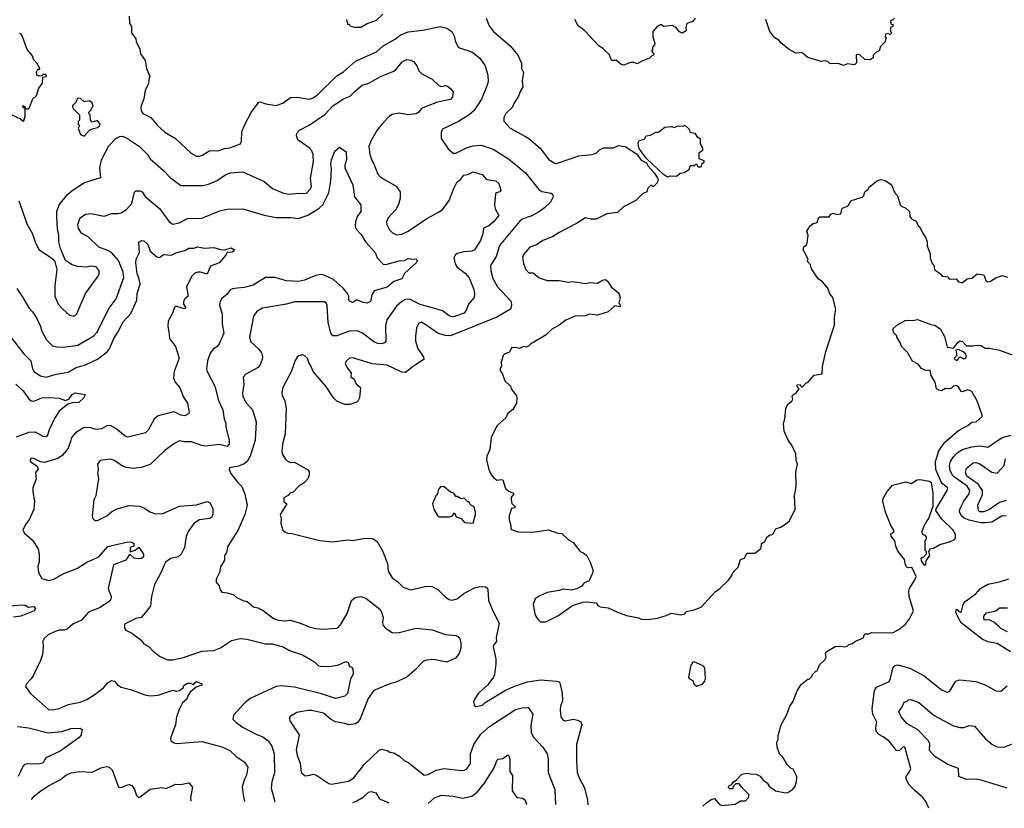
# Model space of a CAD drawing. Extents: x 1678431 to 1860718, y 384618 to 522882.
# Tile 77 of 256: x 1762378 to 1769820, y 384974 to 390934. Entities that reach past the tile are written whole.
import ezdxf

# ---------------------------------------------------------------- set-up
doc = ezdxf.new("R2010")
doc.units = 0

msp = doc.modelspace()

# ---------------------------------------------------------------- linework, layer by layer
at = {"layer": '0CON10XD'}
for points in [[(1763205, 390960), (1763207, 390907), (1763221.7, 390881.7), (1763222.5, 390835), (1763255, 390790), (1763258.3, 390768.3), (1763285, 390710), (1763290, 390675), (1763326.7, 390625), (1763336.7, 390565), (1763360, 390505), (1763352.5, 390485), (1763351.7, 390448.3), (1763325, 390400), (1763316.7, 390335), (1763294.1, 390275.9), (1763296.2, 390245), (1763308.8, 390225), (1763369.2, 390195), (1763420, 390135), (1763475, 390084.3), (1763555, 390036), (1763674, 389925), (1763715, 389902.5), (1763735, 389901.9), (1763755, 389907.8), (1763815, 389944.5), (1763875, 389943.3), (1763925, 389960.6), (1763965, 389964.4), (1764045.6, 389994.4), (1764053.3, 390015), (1764055.8, 390085), (1764078.3, 390141.7), (1764128.3, 390231.7), (1764185, 390310), (1764195, 390314), (1764236.9, 390296.9), (1764315, 390285.6), (1764367.5, 390302.5), (1764425, 390345.8), (1764475, 390346.9), (1764565, 390333.6), (1764595, 390343.6), (1764631.4, 390368.6), (1764775, 390510), (1764825, 390540.6), (1764915, 390620), (1765075, 390691.9), (1765126.2, 390735), (1765215, 390787.5), (1765252.7, 390817.3), (1765315, 390842.5), (1765425, 390853.3), (1765555, 390881.4), (1765605, 390870), (1765645, 390844), (1765664.3, 390805), (1765670.3, 390770.3), (1765694.4, 390724.4), (1765795, 390691.4), (1765855, 390643.8), (1765895.7, 390585), (1765916.9, 390515), (1765919.2, 390465), (1765906, 390426), (1765868.3, 390331.7), (1765811.7, 390248.3), (1765774.7, 390215.3), (1765695, 390164.5), (1765573.3, 390105), (1765563, 390083), (1765563.8, 390035), (1765617, 389957), (1765655, 389925.8), (1765675, 389925.6), (1765755, 389964.4), (1765805, 389979.5), (1765865, 389984.4), (1765956.3, 389956.3), (1766072.6, 389882.6), (1766200, 389775), (1766300.8, 389650.8), (1766325, 389634.4), (1766395, 389622), (1766403.8, 389615), (1766410, 389595), (1766388.6, 389555), (1766345, 389511.1), (1766306, 389484), (1766248.5, 389451.5), (1766175, 389425.5), (1766155, 389409.5), (1766003.7, 389226.3), (1765978.8, 389145), (1765936.9, 389075), (1765940, 389035), (1765955, 388976.7), (1765988.1, 388915), (1766091.9, 388805), (1766095.9, 388774.1), (1766087.5, 388745), (1765984.1, 388685.9), (1765635, 388544.5), (1765595, 388546.1), (1765541.5, 388561.5), (1765447.6, 388627.6), (1765415, 388646.7), (1765391.7, 388638.3), (1765378.1, 388605), (1765368.3, 388538.3), (1765370.6, 388505), (1765386.8, 388446.8), (1765428.8, 388385), (1765431.2, 388365), (1765353.9, 388316.1), (1765295, 388267.1), (1765265, 388270), (1765155, 388323.6), (1765041.7, 388331.7), (1764895, 388378.8), (1764870, 388375), (1764847.5, 388355), (1764837.5, 388335), (1764852.5, 388302.5), (1764882.5, 388265), (1764880, 388235), (1764905.9, 388215.9), (1764920.7, 388180.7), (1764952.5, 388155), (1764946.7, 388075), (1764930, 388045), (1764875, 388026.7), (1764835, 388026), (1764775, 388051.2), (1764748.8, 388075), (1764691.2, 388165), (1764596.2, 388275), (1764577.7, 388317.7), (1764562.7, 388342.7), (1764554.1, 388374.1), (1764535, 388391.2), (1764515, 388400), (1764486.4, 388393.6), (1764475, 388383.3), (1764457, 388353), (1764432.6, 388277.4), (1764365.8, 388155), (1764359.2, 388115), (1764362, 388095), (1764382.2, 388052.2), (1764390.6, 387995), (1764384.4, 387805), (1764366.7, 387735), (1764359.2, 387675), (1764362.5, 387652.5), (1764383.9, 387613.9), (1764399.3, 387599.3), (1764425, 387586.7), (1764455, 387588.8), (1764555, 387532.5), (1764566.4, 387516.4), (1764566.7, 387495), (1764556.7, 387465), (1764530, 387435), (1764484.2, 387405.8), (1764445.8, 387364.2), (1764420, 387355), (1764409.3, 387340.7), (1764375, 387320), (1764373, 387293), (1764396.7, 387275), (1764346.2, 387195), (1764353.8, 387165), (1764351.2, 387125), (1764366.1, 387076.1), (1764382.3, 387062.3), (1764405, 387052), (1764435, 387050), (1764534.4, 387024.4), (1764645, 386997.1), (1764745, 386988.1), (1764855, 387002.5), (1764895, 386997.5), (1764985, 387015.8), (1765045, 387014), (1765080.3, 386990.3), (1765120.3, 386920.3), (1765157.5, 386825), (1765164, 386765), (1765192, 386715), (1765236.7, 386685), (1765275, 386645.8), (1765335, 386626), (1765453.6, 386653.6), (1765495, 386651.2), (1765537.9, 386627.9), (1765595, 386570), (1765625, 386550.8), (1765645, 386546), (1765685, 386557.5), (1765733.8, 386596.2), (1765815, 386640), (1765855, 386649.4), (1765898.6, 386648.6), (1765910.8, 386640.8), (1765917.3, 386627.3), (1765921.4, 386545), (1765954.4, 386465), (1766003, 386373), (1765978.9, 386265), (1765982.5, 386235), (1765960.3, 386209.7), (1765955.7, 386195), (1765975.9, 386104.1), (1765977.5, 386065), (1765966.2, 385985), (1765958.8, 385965), (1765915, 385906.2), (1765846.7, 385845), (1765817.7, 385802.3), (1765806.7, 385775), (1765815, 385750), (1765825, 385743.8), (1765875, 385752.9), (1765895.6, 385774.4), (1766055, 385869.5), (1766125, 385900.5), (1766215, 385929.1), (1766315, 385945.5), (1766435, 385934.4), (1766451.2, 385931.2), (1766461.2, 385921.2), (1766477.5, 385845), (1766480, 385785), (1766465.6, 385745), (1766463.1, 385715), (1766468.8, 385665), (1766485, 385640), (1766500, 385635), (1766562.5, 385647.5), (1766595, 385640.8), (1766618.3, 385628.3), (1766627.9, 385607.9), (1766587.5, 385455), (1766585.8, 385335), (1766592.2, 385245), (1766606.7, 385205), (1766647.7, 385127.7), (1766670, 385035), (1766672.7, 384999.3)], [(1764847.5, 390935), (1764855, 390900), (1764865, 390900), (1764880, 390885), (1764905, 390877.5), (1764955, 390877.5), (1765004.1, 390905.9), (1765075, 390931.2), (1765123.7, 390976.3)], [(1765903.8, 390946.2), (1765927.3, 390887.3), (1765960, 390845), (1766085.9, 390735.9), (1766143.3, 390665), (1766170, 390605), (1766171.2, 390565), (1766186.4, 390533.6), (1766176.7, 390475), (1766180, 390425), (1766162, 390395), (1766148.8, 390355), (1766114.5, 390305.5), (1766100, 390270), (1766052.9, 390225), (1766038, 390195), (1766036.1, 390166.1), (1766084.6, 390114.6), (1766200.4, 390050.4)], [(1767482.5, 390945), (1767465, 390920), (1767420, 390905), (1767412.5, 390875), (1767415, 390850), (1767385, 390832.5), (1767365, 390842.5), (1767338.3, 390878.3), (1767325, 390880), (1767315, 390890), (1767245, 390882.5), (1767230, 390895), (1767220, 390895), (1767195, 390882.5), (1767163.3, 390845), (1767162.5, 390805), (1767177.5, 390755), (1767177, 390743), (1767160, 390725), (1767160, 390705), (1767152.5, 390695), (1767170, 390675), (1767165, 390662.5), (1767155, 390660), (1767138.3, 390641.7), (1767085, 390623.3), (1767045, 390600), (1767019.3, 390609.3), (1766995, 390610), (1766945, 390590), (1766923.9, 390593.9), (1766887.5, 390625), (1766850, 390625), (1766835, 390667.5), (1766785.9, 390715.9), (1766755, 390736.7), (1766648.3, 390848.3), (1766598.3, 390888.3), (1766573.3, 390935)], [(1768990, 390945), (1768978.3, 390931.7), (1768960, 390925), (1768961.7, 390901.7), (1768980, 390895), (1768978.3, 390881.7), (1768960, 390875), (1768960, 390845), (1768970, 390835), (1768955, 390820), (1768945, 390830), (1768922.5, 390825), (1768920, 390805), (1768930, 390795), (1768923, 390787), (1768920, 390765), (1768885, 390730), (1768873, 390697), (1768850, 390685), (1768830, 390665), (1768830, 390645), (1768805, 390630), (1768765, 390632.5), (1768727, 390667), (1768705, 390670), (1768700, 390665), (1768701.7, 390608.3), (1768687, 390593), (1768635, 390600), (1768605, 390587.5), (1768565, 390602.5), (1768505, 390600), (1768487, 390617), (1768465, 390622.5), (1768435, 390617.5), (1768335, 390646.7), (1768290, 390685), (1768245, 390681.2), (1768195, 390708.8), (1768133.3, 390755), (1768115, 390780), (1768085, 390797.5), (1768048.8, 390845), (1768017.5, 390935)], [(1762285, 390229.2), (1762384.2, 390184.2), (1762405, 390167.5), (1762410, 390170), (1762420, 390205), (1762420, 390260), (1762405, 390270), (1762402.5, 390285), (1762420, 390275), (1762420, 390260), (1762445, 390260), (1762450, 390265), (1762477.5, 390335), (1762505, 390360), (1762522.5, 390415), (1762550, 390455), (1762551.7, 390498.3), (1762580, 390505), (1762575, 390520), (1762555, 390520), (1762545, 390510), (1762525, 390507.5), (1762507.5, 390515), (1762505, 390540), (1762515, 390560), (1762530, 390560), (1762530, 390565), (1762507.5, 390605), (1762482.5, 390632.5), (1762476.7, 390655), (1762432.3, 390712.3), (1762397.7, 390807.7), (1762385, 390827.5), (1762375, 390830)], [(1762371.4, 389565), (1762435, 389386.7), (1762475.3, 389315.3), (1762498, 389248), (1762523.9, 389193.9), (1762603.8, 389145), (1762628.8, 389125), (1762642, 389105), (1762659.2, 389045), (1762642.9, 388925), (1762643.3, 388845), (1762668.1, 388785), (1762702.5, 388745), (1762755, 388701.4), (1762785, 388694.2), (1762808, 388705), (1762874.4, 388865), (1762970.6, 388995), (1762978.9, 389015), (1762978.2, 389035), (1762955, 389066.7), (1762915, 389071.9), (1762885, 389064.4), (1762815, 389069.2), (1762775, 389080.8), (1762723.6, 389113.6), (1762685.6, 389205), (1762673.6, 389253.6), (1762673.8, 389305), (1762663.8, 389355), (1762659.4, 389440.6), (1762659.2, 389485), (1762676.2, 389533.8), (1762738.3, 389611.7), (1762775, 389643.1), (1762866.6, 389703.4), (1762990, 389740), (1762982.7, 389815), (1762996.4, 389875), (1763050.8, 389979.2), (1763105.4, 390034.6), (1763135, 390050), (1763155, 390052.5), (1763185, 390040.8), (1763282.5, 389975), (1763344.2, 389915), (1763365, 389882.5), (1763465, 389794.2), (1763515, 389740), (1763595, 389680.6), (1763765, 389680.6), (1763805, 389690.6), (1763870.7, 389719.3), (1763935.5, 389764.5), (1763970, 389775), (1764065, 389784.2), (1764225, 389711.1), (1764288.9, 389658.9), (1764371.9, 389621.9), (1764415, 389614.6), (1764485, 389623.3), (1764525, 389619.1), (1764545, 389623.3), (1764575, 389654.3), (1764582.9, 389675), (1764576.2, 389735), (1764597.3, 389862.7), (1764595.9, 389915), (1764585, 389941.9), (1764565.4, 389965), (1764479.2, 390025), (1764469.2, 390055), (1764472, 390075), (1764492, 390098), (1764565, 390135.7), (1764685, 390216.7), (1764745, 390281.5), (1764825, 390335.5), (1764875, 390356.4), (1764915, 390395.6), (1764965, 390440), (1765016, 390455), (1765104.7, 390505.3), (1765204.7, 390545.3), (1765225, 390561.1), (1765267.8, 390615), (1765305, 390631.5), (1765335, 390626.5), (1765355.7, 390615), (1765379.2, 390585), (1765395, 390546.7), (1765416.2, 390525), (1765496.2, 390485), (1765545.8, 390435.8), (1765565, 390429.2), (1765595, 390436.2), (1765610.7, 390430.7), (1765635, 390413.3), (1765654.2, 390385), (1765649.3, 390350.7), (1765635, 390330), (1765535, 390310.9), (1765436.4, 390273.6), (1765415, 390262.5), (1765394.7, 390235.3), (1765375, 390222.5), (1765314.3, 390215.7), (1765245, 390226.2), (1765192.3, 390217.7), (1765172.5, 390205), (1765120.2, 390149.8), (1765076.5, 390095), (1765032.5, 390015), (1765017.8, 389975), (1765023.5, 389915), (1765038.2, 389868.2), (1765054.3, 389845), (1765085.6, 389765), (1765105, 389744.4), (1765224.2, 389675), (1765253.6, 389633.6), (1765254.5, 389585), (1765242.1, 389537.9), (1765220.6, 389499.4), (1765163.1, 389435), (1765150.6, 389405), (1765153.5, 389385), (1765172.5, 389345), (1765195, 389323.3), (1765225, 389308.9), (1765265, 389311.5), (1765315, 389335.7), (1765455, 389431.5), (1765549.1, 389480.9), (1765577.2, 389502.8), (1765623.4, 389566.6), (1765656.5, 389653.5), (1765685, 389709.2), (1765711.7, 389728.3), (1765735, 389757.5), (1765765, 389764.3), (1765805, 389784.4), (1765855, 389768.2), (1765873.1, 389763.1), (1765906.7, 389725), (1765975.9, 389715.9), (1765998.8, 389695), (1766013.8, 389645), (1766007.3, 389632.7), (1765980, 389625), (1765973.3, 389616.7), (1765966.7, 389535), (1765971.9, 389505), (1766000, 389455), (1765956.8, 389403.2), (1765924.2, 389375), (1765883.1, 389356.9), (1765878.5, 389315), (1765860.9, 389265), (1765815.9, 389194.1), (1765795, 389184.5), (1765735, 389180), (1765685, 389167.5), (1765668.6, 389155), (1765658.1, 389135), (1765668, 389088), (1765684, 389064), (1765745, 389018.1), (1765775, 388984), (1765810, 388895), (1765815.9, 388865), (1765812.9, 388835), (1765768.9, 388785), (1765755, 388743.8), (1765737.1, 388715), (1765665, 388690.4), (1765645, 388687.9), (1765625, 388694.5), (1765574.6, 388734.6), (1765505, 388754.7), (1765405, 388782.1), (1765325, 388822.2), (1765295, 388820), (1765265.7, 388804.3), (1765225, 388768.5), (1765151.5, 388665), (1765142.6, 388622.6), (1765144.4, 388505), (1765135, 388490.8), (1765115, 388483.3), (1765085, 388486.5), (1765055, 388497.9), (1764970, 388565), (1764935, 388580.9), (1764875, 388581.1), (1764775, 388544.5), (1764744, 388545), (1764730, 388565), (1764708.9, 388645), (1764702.7, 388772.7), (1764694.1, 388794.1), (1764682.3, 388802.3), (1764455, 388800.9), (1764395.4, 388784.6), (1764212.5, 388752.5)], [(1762865, 390052.5), (1762905, 390097.5), (1762935, 390112.5), (1762965, 390118), (1762983.8, 390135), (1762986, 390145), (1762965, 390172.5), (1762925, 390160), (1762913, 390173), (1762910, 390215), (1762900, 390225), (1762900, 390235), (1762918.3, 390251.7), (1762920, 390265), (1762931.7, 390278.3), (1762926.4, 390306.4), (1762905, 390320), (1762865, 390312.5), (1762837, 390337), (1762815, 390340), (1762801.2, 390308.8), (1762777.5, 390285), (1762777.5, 390275), (1762785, 390260), (1762830, 390215), (1762830, 390175), (1762820, 390165), (1762820, 390145), (1762830, 390135), (1762820, 390115), (1762837, 390067), (1762865, 390052.5)], [(1767275, 389743.8), (1767245, 389763.8), (1767116.2, 389885), (1767062.5, 389955), (1767053.8, 389976.2), (1767052.5, 390005), (1767060, 390020), (1767099.3, 390030.7), (1767113.9, 390056.1), (1767145, 390060), (1767185, 390083.3), (1767207, 390083), (1767255, 390122.5), (1767305, 390127.5), (1767325, 390120), (1767355, 390132.5), (1767391.7, 390128.3), (1767405, 390137.5), (1767437.5, 390105), (1767443.6, 390083.6), (1767480, 390075), (1767495, 390050), (1767520, 390035), (1767520, 389995), (1767540, 389965), (1767540, 389945), (1767510, 389925), (1767510, 389885), (1767548.3, 389868.3), (1767550, 389855), (1767531.7, 389838.3), (1767525, 389820), (1767505, 389820), (1767495, 389840), (1767485, 389840), (1767475, 389830), (1767445, 389830), (1767435, 389800), (1767402.5, 389777.5), (1767369.3, 389770.7), (1767341.7, 389748.3), (1767295, 389750), (1767275, 389743.8)], [(1766200.4, 390050.4), (1766226.2, 390036.2), (1766311.7, 389961.7), (1766375, 389879.2), (1766415, 389850.8), (1766435, 389845.8), (1766604.4, 389905.6), (1766705.7, 389914.3), (1766734.1, 389925.9), (1766759.3, 389950.7), (1766790, 389965), (1766865, 389966.2), (1766905, 389982.5), (1766955, 389976), (1767040.3, 389920.3), (1767075, 389871.2), (1767115, 389852.5), (1767127, 389827), (1767175, 389772.5), (1767198.8, 389735), (1767203.3, 389725), (1767195, 389700), (1767165, 389670), (1767155, 389680), (1767145, 389680), (1767123.8, 389656.2), (1767118.3, 389631.7), (1767085, 389616.7), (1767035, 389566.7), (1766941.7, 389518.3), (1766895, 389476.7), (1766815, 389466.7), (1766735, 389426.7), (1766695, 389426.7), (1766655, 389436.7), (1766586.1, 389393.9), (1766455, 389326), (1766405, 389292), (1766332.5, 389265), (1766285, 389231.2), (1766233.3, 389215), (1766185, 389160), (1766177, 389137), (1766185, 389090), (1766203.8, 389045), (1766225, 389020), (1766259.4, 389019.4), (1766303, 388983), (1766365, 388962.9), (1766455, 388962), (1766525, 388950), (1766555, 388956), (1766655, 388938.8), (1766685, 388946.7), (1766745, 388943.3), (1766784, 388966), (1766805, 388970), (1766822.5, 388955), (1766847.5, 388915), (1766906.1, 388866.1), (1766917.5, 388835), (1766907.5, 388795), (1766919.3, 388770.7), (1766915, 388763.3), (1766875, 388770), (1766825, 388726.7), (1766745, 388701.2), (1766685, 388708.8), (1766655, 388696.7), (1766575, 388694.2), (1766505, 388662.5), (1766454.2, 388625.8), (1766398.3, 388591.7), (1766357.3, 388552.7), (1766238.8, 388481.2), (1766223.6, 388466.4), (1766205, 388460), (1766185, 388463.3), (1766155, 388447.5), (1766125, 388456.2), (1766095, 388452.5), (1766079.3, 388420.7), (1766045, 388407.5), (1766032.5, 388395), (1766017.5, 388345), (1766020, 388315), (1766007.5, 388295), (1766013.3, 388275), (1766027.5, 388255), (1766043.9, 388203.9), (1766086.7, 388165), (1766093.3, 388145), (1766131.7, 388091.7), (1766136.2, 388075), (1766133.3, 388035), (1766105, 387987.5), (1766065.9, 387954.1), (1766053.3, 387925), (1765983.8, 387865), (1765941.2, 387775), (1765932, 387685), (1765909.2, 387635), (1765906.4, 387606.4), (1765923.8, 387535), (1765939.3, 387499.3), (1765957, 387477), (1765985, 387453.3), (1766015, 387460), (1766030, 387455), (1766050.7, 387390.7), (1766075, 387370), (1766110, 387355), (1766110, 387345), (1766093.6, 387326.4), (1766093.3, 387305), (1766098.3, 387278.3), (1766120, 387255), (1766120, 387245), (1766095, 387240), (1766077.5, 387185), (1766076.7, 387155), (1766089.3, 387110.7), (1766090, 387085), (1766095, 387080), (1766145, 387063.3), (1766255, 387062), (1766375, 387079.2), (1766445, 387053.3), (1766475, 387050), (1766525, 387003.3), (1766561.7, 386981.7), (1766613.3, 386915), (1766637.5, 386905), (1766663.9, 386883.9), (1766690, 386835), (1766708.8, 386775), (1766708.8, 386755), (1766679.3, 386690.7), (1766645, 386676.7), (1766626.1, 386653.9), (1766587.7, 386632.3), (1766547.7, 386622.3), (1766485, 386631.2), (1766455, 386620), (1766365, 386604), (1766305, 386578), (1766275, 386556.7), (1766259.2, 386515), (1766275, 386432.5), (1766291.2, 386405), (1766315, 386383.3), (1766355, 386382)], [(1762355, 388903.3), (1762401.4, 388835), (1762445.6, 388755), (1762474.6, 388724.6), (1762507.1, 388675), (1762535.6, 388615), (1762545, 388580), (1762580.8, 388515), (1762625, 388470), (1762657.5, 388462.5), (1762708.3, 388458.3), (1762817.1, 388472.9), (1762938.1, 388545), (1762960.5, 388569.5), (1763055, 388754.2), (1763106.9, 388825), (1763164.7, 388985.3), (1763159.3, 389025), (1763125, 389113.1), (1763070.6, 389175), (1763045, 389189.6), (1762975, 389213.3), (1762895, 389293.6), (1762845, 389319.5), (1762821.8, 389355), (1762817.8, 389385), (1762834.3, 389435), (1762875.3, 389464.7), (1762915, 389468.5), (1763015, 389448.6), (1763075, 389468), (1763118.3, 389468.3), (1763145, 389474.2), (1763185, 389500), (1763225.5, 389545), (1763245, 389629.4), (1763255, 389639.5), (1763285, 389640.3), (1763303.6, 389633.6), (1763326.6, 389596.6), (1763436.4, 389505), (1763508, 389405), (1763535, 389388.9), (1763582, 389398), (1763645, 389430), (1763755, 389433.3), (1763891.2, 389488.8), (1763945, 389501.1), (1764065, 389504.4), (1764225, 389456.9), (1764315, 389439.1), (1764427.6, 389437.6), (1764485, 389430), (1764555, 389455.5), (1764607, 389487), (1764641.9, 389508.1), (1764668.2, 389535), (1764713.5, 389625), (1764730.4, 389715), (1764733.9, 389805), (1764728.5, 389845), (1764733.3, 389875), (1764759.5, 389940.5), (1764795, 389970), (1764844.4, 389935), (1764848.2, 389875), (1764834.5, 389835), (1764835, 389813.3), (1764895.6, 389685), (1764908.6, 389595), (1764956, 389535), (1764955.8, 389485), (1764929.4, 389445), (1764915.6, 389405), (1764912.5, 389375), (1764921.7, 389351.7), (1764959.1, 389309.1), (1764990.8, 389255), (1765063.3, 389175), (1765080, 389135), (1765125, 389086), (1765145, 389084.4), (1765245, 389111.1), (1765285.5, 389114.5), (1765315, 389129.2), (1765334, 389126), (1765375, 389123.3), (1765383.3, 389115), (1765373.8, 389095), (1765285.7, 389015), (1765265.4, 388974.6), (1765205, 388954.4), (1765155, 388911.9), (1765056.2, 388885), (1765039.2, 388855), (1765028.6, 388805), (1765005, 388791.9), (1764975, 388795.6), (1764925, 388815.6), (1764895, 388797.5), (1764875, 388803.3), (1764866.5, 388815), (1764864.5, 388845), (1764855.5, 388865), (1764821.8, 388905), (1764748.9, 388968.9), (1764685, 389000.6), (1764655, 389007.1), (1764615, 389000), (1764531.2, 388965), (1764485, 388953.8), (1764395, 388960.9), (1764305.7, 388985.7), (1764234.5, 388985.5), (1764142.6, 388927.4), (1764075, 388909.3), (1764023.9, 388903.9), (1763985, 388900.4), (1763967.3, 388892.7), (1763945, 388858.1), (1763905, 388825.6), (1763894.1, 388805.9), (1763888.2, 388775), (1763907, 388707), (1763908.5, 388635), (1763919.4, 388565), (1763885, 388484), (1763867.8, 388462.2), (1763842, 388445), (1763817.5, 388412.5), (1763796.2, 388355), (1763790.8, 388295), (1763795.5, 388275), (1763851.9, 388165), (1763881.2, 388055), (1763912.1, 387985), (1763922.5, 387915), (1763935.6, 387885.6), (1763935.6, 387855), (1763961.9, 387755), (1763960.5, 387725), (1763945, 387708.5), (1763885, 387722.1), (1763781.9, 387711.9), (1763754.6, 387715.4), (1763675, 387744.6), (1763625.5, 387744.5)], [(1766355, 386382), (1766445, 386428), (1766555, 386506.7), (1766635, 386531.2), (1766665, 386533.8), (1766735, 386527.5), (1766747, 386507), (1766766.1, 386496.1), (1766825, 386490), (1766896.1, 386456.1), (1766965, 386432), (1767055, 386413.8), (1767075, 386403.8), (1767125, 386401.2), (1767199.3, 386410.7), (1767265, 386430), (1767305, 386448.8), (1767375, 386436.2), (1767405, 386442.5), (1767415, 386460), (1767469.3, 386470.7), (1767527.5, 386495), (1767635, 386610), (1767672.7, 386637.3), (1767733.9, 386696.1), (1767756.2, 386725), (1767771.2, 386758.8), (1767807.5, 386795), (1767827, 386853), (1767856.4, 386863.6), (1767875, 386902.5), (1767935, 386902.5), (1767976.4, 386933.6), (1767982.5, 386945), (1767983.9, 386976.1), (1768009.3, 386990.7), (1768025, 387022.5), (1768045, 387037.5), (1768070, 387045), (1768094, 387086), (1768135, 387100), (1768195, 387143.3), (1768238.3, 387231.7), (1768234, 387335), (1768245.8, 387405.8), (1768244.2, 387515), (1768258, 387575), (1768248, 387605), (1768245, 387652.5), (1768215, 387717.5), (1768186.7, 387755), (1768156.7, 387825), (1768151.2, 387885), (1768161.2, 387915), (1768168.8, 387995), (1768185, 388027.5), (1768215, 388050), (1768222.5, 388065), (1768217.5, 388085), (1768221.7, 388098.3), (1768246.4, 388113.6), (1768270, 388145), (1768255, 388160), (1768253.3, 388175), (1768276, 388176), (1768285, 388160), (1768295, 388160), (1768321.7, 388188.3), (1768335, 388192.5), (1768383.8, 388246.2), (1768442.5, 388257.5), (1768446.4, 388313.6), (1768470, 388425), (1768536.2, 388626.2), (1768535.8, 388685), (1768546, 388745), (1768523.3, 388835), (1768501.7, 388861.7), (1768485.8, 388905.8), (1768445, 388953.3), (1768413.8, 388975), (1768361.7, 389051.7), (1768355, 389080), (1768332.5, 389105), (1768337.5, 389125), (1768300, 389195), (1768303.9, 389216.1), (1768326.2, 389233.8), (1768330, 389245), (1768337.5, 389305), (1768326.7, 389335), (1768352.5, 389375), (1768375, 389392.5), (1768405, 389400), (1768416.7, 389435), (1768425, 389443.3), (1768497, 389443), (1768510, 389465), (1768528.3, 389471.7), (1768555, 389462.5), (1768585, 389467.5), (1768595, 389510), (1768636.4, 389523.6), (1768665, 389566.7), (1768745, 389592.5), (1768757.5, 389605), (1768767, 389633), (1768793.3, 389655), (1768796.7, 389665), (1768855, 389712.5), (1768885, 389726.2), (1768918.3, 389718.3), (1768966.7, 389685), (1768993.3, 389625), (1769013.3, 389603.3), (1769033.3, 389535), (1769043.9, 389523.9), (1769075, 389510), (1769102.5, 389485), (1769106.7, 389445), (1769119.3, 389429.3), (1769155, 389410), (1769170, 389375), (1769182.5, 389365), (1769201.7, 389321.7), (1769225, 389290), (1769237.5, 389255), (1769237.5, 389225), (1769260, 389165), (1769260, 389135), (1769273.3, 389095), (1769286.7, 389075), (1769292.5, 389045), (1769340, 389010), (1769350, 388995), (1769395, 388990), (1769402.5, 388972.5), (1769456.4, 388976.4), (1769475, 388952.5), (1769495, 388947.5), (1769505, 388947.5), (1769540, 388975), (1769575, 388981.2), (1769615, 389013.3), (1769666.4, 389006.4), (1769681.7, 388961.7), (1769695, 388952.5), (1769715, 388956.7), (1769755, 388982.5), (1769805, 389000), (1769845, 388987.5)], [(1762310.6, 388535), (1762408.2, 388408.2), (1762460.9, 388355), (1762473.1, 388295), (1762483.8, 388275), (1762535, 388241.8), (1762578.3, 388231.7), (1762654.2, 388255.8), (1762745, 388268.9), (1762805, 388304.6), (1762875, 388326), (1762965, 388367.5), (1763041.1, 388425), (1763057.3, 388445), (1763088.2, 388525), (1763118.9, 388571.1), (1763158.8, 388651.2), (1763217.3, 388712.7), (1763263.9, 388815), (1763265.3, 388865), (1763287.5, 388935), (1763281.8, 388971.8), (1763266.2, 389015), (1763254.7, 389095), (1763258.8, 389125), (1763283.8, 389175), (1763278.3, 389251.7), (1763300, 389265), (1763315, 389262.5), (1763345.6, 389235), (1763363.1, 389185), (1763415, 389141.4), (1763435, 389135.8), (1763465, 389158.1), (1763525.5, 389154.5), (1763557.4, 389172.6), (1763625, 389188.8), (1763655, 389207.5), (1763695, 389208.2), (1763725, 389216.4), (1763775, 389205.7), (1763845, 389212.9), (1763896.2, 389196.2), (1763926.9, 389193.1), (1763975, 389208.9), (1764000, 389195), (1763997.1, 389185), (1763984.4, 389175.6), (1763945, 389173.3), (1763936.4, 389153.6), (1763885.7, 389095), (1763820.3, 389069.7), (1763795, 389010), (1763745, 389025.4), (1763724, 389026), (1763701.7, 389018.3), (1763676.3, 388993.7), (1763639.1, 388915), (1763650, 388845), (1763625, 388824.3), (1763615.4, 388805), (1763614.5, 388784.5), (1763632.5, 388755), (1763622.5, 388747.5), (1763565, 388765.6), (1763555, 388765.6), (1763545, 388756), (1763533.6, 388715), (1763500, 388655), (1763497.3, 388615), (1763504.4, 388575), (1763510, 388525), (1763554.4, 388465), (1763584.1, 388375.9), (1763545.8, 388275), (1763539.4, 388225), (1763553.6, 388193.6), (1763585, 388156.7), (1763615, 388081.2), (1763646.2, 388035), (1763657.5, 387965), (1763654, 387955), (1763625, 387940), (1763595, 387945.8), (1763545, 387970), (1763425, 387938.8), (1763394.3, 387915), (1763348.5, 387831.5), (1763327.6, 387812.4), (1763195, 387779.2), (1763175, 387785.8), (1763105, 387843.1), (1763065, 387867.5), (1763035, 387864.2), (1762995, 387842.5), (1762955, 387837.1), (1762915, 387848.6), (1762865, 387851.9), (1762799.5, 387810.5), (1762768.2, 387775), (1762761.5, 387745), (1762743.3, 387695), (1762729.4, 387675), (1762698.8, 387641.2), (1762665, 387616.7), (1762565, 387588), (1762535, 387592), (1762485, 387618), (1762465, 387618.8), (1762453.3, 387605), (1762461.2, 387591.2), (1762509.7, 387559.7), (1762516.4, 387536.4), (1762497.7, 387512.3), (1762502, 387465), (1762475.7, 387395), (1762475.8, 387365), (1762490, 387295), (1762484.5, 387235), (1762450.6, 387159.4), (1762420.7, 387119.3), (1762401.2, 387075), (1762413, 387053), (1762475, 387000), (1762515.9, 386935.9), (1762523.8, 386895), (1762523.6, 386836.4), (1762513.8, 386805), (1762520, 386755), (1762545, 386710), (1762595, 386695.8), (1762635, 386704.5), (1762712, 386748), (1762815, 386788.1), (1762884, 386835), (1762975.9, 386874.1), (1763045, 386953.3), (1763195, 386988.8), (1763226.4, 386986.4), (1763240, 386975), (1763240, 386955), (1763212.5, 386945), (1763211.7, 386911.7), (1763250, 386925), (1763277.5, 386947.5), (1763312.5, 386895), (1763313.1, 386875), (1763299.3, 386860.7), (1763265, 386858.6), (1763243.8, 386865), (1763215, 386890), (1763205, 386890), (1763180.5, 386849.5), (1763086.7, 386815), (1763046, 386635), (1763068.8, 386575), (1763065.4, 386555), (1763050.4, 386535), (1762980.7, 386489.3), (1762898, 386455), (1762845.7, 386395), (1762778, 386365), (1762739.1, 386330.9), (1762715, 386321.1), (1762675, 386318.9), (1762645, 386310), (1762593.8, 386285), (1762562.7, 386257.3), (1762552.3, 386237.7), (1762555.9, 386195.9), (1762549.2, 386135), (1762535, 386090), (1762485.6, 385985), (1762465, 385952.5), (1762428, 385915), (1762421.2, 385895), (1762460.3, 385840.3), (1762595, 385721.8), (1762625, 385717.5), (1762675, 385727.7), (1762745, 385759.6), (1762835, 385776.2), (1762885, 385795.4), (1762955, 385840.5), (1763010.5, 385885), (1763045.8, 385925), (1763075, 385940), (1763095, 385935.8), (1763116.4, 385906.4), (1763145, 385889.4), (1763215, 385872.5), (1763322.4, 385832.4), (1763365, 385824.6), (1763425, 385829.6), (1763535, 385865.7), (1763562, 385858), (1763585, 385863.8), (1763612.5, 385885), (1763617, 385903), (1763645, 385918.6), (1763665, 385920), (1763695, 385908.8), (1763704.1, 385925.9), (1763715, 385932), (1763753.8, 385915), (1763753.8, 385905), (1763710.6, 385889.4), (1763665, 385850.6), (1763647.8, 385825), (1763641.7, 385798.3), (1763608.8, 385771.2), (1763584.5, 385725.5), (1763562.9, 385665), (1763554.2, 385605), (1763518.8, 385511.2), (1763516.2, 385495), (1763521.2, 385485), (1763545, 385468.8), (1763565, 385464.2), (1763755, 385480), (1763905, 385438.9), (1763965, 385410.6), (1764015, 385365.8), (1764074.7, 385324.7), (1764102.9, 385285), (1764093.1, 385225), (1764076.2, 385195), (1764059.2, 385135), (1764065.6, 385075), (1764077.3, 385025)], [(1764212.5, 388752.5), (1764170.9, 388729.1), (1764145, 388693.3), (1764113.5, 388535), (1764125, 388498), (1764182.5, 388445), (1764204.2, 388415), (1764212.9, 388385), (1764209.4, 388365), (1764195.7, 388325), (1764180.8, 388305), (1764086.2, 388255), (1764067.3, 388232.7), (1764072.5, 388175), (1764062.2, 388115), (1764064.5, 388085), (1764088.8, 388038.8), (1764136.9, 387985), (1764164.5, 387895), (1764157.8, 387755), (1764120.4, 387635), (1764097.8, 387595), (1764075, 387577.5), (1764030.8, 387559.2), (1763964.1, 387545.9), (1763960, 387535), (1763974, 387505), (1764025.8, 387435), (1764057.5, 387405), (1764078.3, 387348.3), (1764095.7, 387265), (1764080, 387195), (1764026.4, 387073.6), (1763950, 386955), (1763941.7, 386908.3), (1763926.2, 386885), (1763925, 386850), (1763895, 386800), (1763886.7, 386755), (1763863.3, 386705), (1763863, 386683), (1763886.2, 386655), (1763892.5, 386625), (1763905, 386607.5), (1763945, 386603.3), (1763995, 386586.2), (1764015, 386568.8), (1764065, 386543.3), (1764096.1, 386536.1), (1764145, 386496.7), (1764178.8, 386488.8), (1764218.3, 386468.3), (1764295, 386407.5), (1764335, 386395.7), (1764385, 386390.5), (1764425, 386396.5), (1764505, 386371.4), (1764565, 386344.4), (1764615, 386332.9), (1764675, 386328.8), (1764775, 386336.2), (1764785, 386340), (1764807.5, 386367.5), (1764852.2, 386445), (1764885.7, 386545), (1764912.8, 386567.2), (1764955, 386575.6), (1764995, 386561.4), (1765098.8, 386478.8), (1765113.1, 386455), (1765124.1, 386415.9), (1765120, 386375), (1765125.8, 386355), (1765142, 386335), (1765192.2, 386302.2), (1765235, 386300), (1765375, 386334.3), (1765495, 386323.1), (1765597.2, 386287.2), (1765675, 386279.4), (1765692.5, 386272.5), (1765703.8, 386255), (1765710.8, 386225), (1765712.2, 386185), (1765698.5, 386145), (1765671.2, 386108.8), (1765605, 386077.5), (1765505, 386099.1), (1765454.2, 386094.2), (1765430.8, 386085), (1765365, 386018.6), (1765303.8, 385966.2), (1765215, 385925.7), (1765175, 385915.7), (1765054.6, 385865.4), (1765010.5, 385805), (1764951.1, 385648.9), (1764934.5, 385625.5), (1764915, 385611.4), (1764865, 385605.6), (1764836, 385616), (1764765, 385627.1), (1764726.5, 385646.5), (1764675, 385692.5), (1764585, 385712.2), (1764555, 385714.3), (1764473.2, 385696.8), (1764423, 385667), (1764416.2, 385655), (1764420, 385635), (1764489.7, 385529.7), (1764467.3, 385415), (1764475, 385373.3), (1764498.5, 385315), (1764505.5, 385245.5), (1764535, 385220.5), (1764571.2, 385225), (1764595, 385231.5), (1764615, 385227.5), (1764715, 385161.1), (1764735, 385155.6), (1764862.2, 385177.8), (1764904.3, 385205), (1764985, 385307.1), (1765095, 385412.5), (1765115, 385420), (1765155, 385410), (1765175, 385397.5), (1765205, 385393.3), (1765247.3, 385367.3), (1765282.5, 385335), (1765318.8, 385318.8), (1765435, 385223.8), (1765465, 385230), (1765525, 385261.8), (1765585, 385273.9), (1765715, 385259.1), (1765738.6, 385261.4), (1765757.7, 385272.3), (1765785, 385313.8), (1765785.4, 385385), (1765810, 385455), (1765863.3, 385535), (1765929.1, 385590.9), (1766125, 385721.5), (1766175, 385734.4), (1766220, 385735), (1766256.7, 385685), (1766241.1, 385598.9), (1766244.4, 385545), (1766261.7, 385511.7), (1766331.4, 385435), (1766364.3, 385385), (1766373.3, 385345), (1766371.1, 385245), (1766423.5, 385115), (1766426.4, 385001.7)], [(1769606.4, 387893.6), (1769652.5, 387935), (1769652.5, 387945), (1769613.9, 388053.9), (1769573.9, 388123.9), (1769545, 388136.2), (1769505, 388121.2), (1769495, 388123.3), (1769475, 388157.5), (1769455, 388168.8), (1769436.4, 388163.6), (1769421.7, 388148.3), (1769405, 388143.3), (1769375, 388146.7), (1769345, 388130), (1769325, 388133.3), (1769307.5, 388145), (1769297.5, 388195), (1769266.7, 388245), (1769260, 388285), (1769223.3, 388283.3), (1769195, 388297.5), (1769170, 388330), (1769125, 388352.5), (1769088.3, 388418.3), (1769043.3, 388465), (1769033.6, 388493.6), (1769007.5, 388535), (1769007.5, 388545), (1768985, 388567.5), (1768980, 388585), (1768981.2, 388598.8), (1769005, 388622.5), (1769070.5, 388659.5), (1769085, 388663.8), (1769125, 388660), (1769165, 388668), (1769265, 388631.2), (1769295, 388626.2), (1769336.7, 388595), (1769368.8, 388538.8), (1769388.8, 388458.8), (1769435, 388451.2), (1769472.4, 388497.6), (1769486.1, 388506.1), (1769505, 388501.2), (1769535, 388468.8), (1769585, 388468.6), (1769615, 388474.4), (1769645, 388471.4), (1769675, 388450), (1769705, 388450.8), (1769785, 388437.1), (1769887.9, 388397.9)], [(1769465, 388359.2), (1769483.3, 388385), (1769515, 388369.4), (1769525, 388372), (1769533.3, 388386.7), (1769530, 388405), (1769518.8, 388418.8), (1769475, 388441.2), (1769453, 388437), (1769460.5, 388395), (1769441.2, 388375), (1769446, 388365), (1769465, 388359.2)], [(1762348.6, 388178.6), (1762405, 388128.1), (1762445, 388070.8), (1762465, 388052.5), (1762485, 388050), (1762545, 388076.4), (1762602.6, 388077.4), (1762675, 388074.4), (1762725, 388055.6), (1762752, 388068), (1762775, 388100), (1762796.2, 388113.8), (1762871.7, 388101.7), (1762861.9, 388075), (1762825, 388040), (1762775, 388037.8), (1762741.5, 388028.5), (1762675.6, 387974.4), (1762642, 387925), (1762600, 387835), (1762587.2, 387792.8), (1762577.9, 387782.1), (1762555, 387782.5), (1762496.5, 387816.5), (1762445, 387814.1), (1762351.3, 387778.7)], [(1767542.5, 384990.7), (1767571.7, 385018.3), (1767605, 385040), (1767629.3, 385049.3), (1767664.4, 385005), (1767685.4, 384994.6), (1767784.5, 385004.5), (1767825, 385030), (1767865, 385030), (1767886.7, 385055), (1767892.5, 385075), (1767845, 385120), (1767815, 385160), (1767791.7, 385158.3), (1767771.7, 385138.3), (1767765, 385120), (1767745, 385120), (1767733.3, 385135), (1767745, 385150), (1767758.3, 385151.7), (1767772.5, 385175), (1767793, 385187), (1767835, 385231.2), (1767875, 385238.8), (1767903.3, 385233.3), (1767945, 385232.5), (1767975, 385217.5), (1767997, 385187), (1768026.4, 385166.4), (1768042.3, 385142.3), (1768090, 385105), (1768165, 385090), (1768185, 385093.3), (1768221.7, 385118.3), (1768236.7, 385135), (1768250, 385175), (1768252.5, 385215), (1768225, 385270), (1768210, 385275), (1768177.5, 385305), (1768145, 385360), (1768120, 385385), (1768102.5, 385435), (1768100, 385475), (1768110, 385495), (1768110, 385525), (1768133.3, 385605), (1768177, 385683), (1768198.8, 385745), (1768222.5, 385777.5), (1768255, 385862.5), (1768285, 385910), (1768335, 385950), (1768345, 385950), (1768365, 385970), (1768370, 385985), (1768395, 386010), (1768406.4, 386013.6), (1768423, 386057), (1768462.5, 386095), (1768472.5, 386115), (1768467.5, 386145), (1768473.6, 386156.4), (1768542.3, 386197.7), (1768585, 386200), (1768615, 386193.3), (1768631.7, 386198.3), (1768645, 386212.5), (1768671.7, 386218.3), (1768690, 386235), (1768755, 386262.5), (1768760, 386285), (1768768.3, 386291.7), (1768795, 386292.5), (1768815, 386302.5), (1768975, 386301.2), (1769023.3, 386325), (1769073.3, 386365), (1769103.6, 386406.4), (1769132.5, 386465), (1769100, 386575), (1769097.5, 386615), (1769102.5, 386635), (1769145, 386700), (1769153.3, 386725), (1769125, 386786.2), (1769115, 386792.5), (1769095, 386790), (1769083.3, 386795), (1769073.3, 386815), (1769066.7, 386855), (1769016.4, 386916.4), (1769000, 386955), (1768993.3, 386995), (1768965, 387030), (1768962.5, 387047.5), (1768985, 387060), (1768986.2, 387075), (1768962, 387112), (1768922.5, 387212.5), (1768902.7, 387295), (1768904.5, 387315), (1768935, 387368), (1768975, 387416), (1769075, 387440), (1769115, 387428.8), (1769162.5, 387455), (1769181.2, 387458.8), (1769255, 387446.2), (1769266.7, 387435), (1769280, 387355), (1769278.8, 387255), (1769247.1, 387162.9), (1769235, 387146.7), (1769211.2, 387105), (1769197.5, 387065), (1769200, 387045), (1769218.3, 387038.3), (1769230, 387025), (1769227, 387003), (1769220, 386995), (1769220, 386925), (1769230, 386915), (1769230, 386895), (1769208.3, 386871.7), (1769190, 386865), (1769192.5, 386845), (1769215, 386812.5), (1769226.7, 386813.3), (1769230, 386845), (1769257.5, 386885), (1769250, 386915), (1769261.7, 386938.3), (1769285, 386940), (1769333.6, 386966.4), (1769405, 386986.7), (1769442.5, 387005), (1769450, 387015), (1769450, 387045), (1769434.2, 387075), (1769348, 387158), (1769302.5, 387225), (1769303.9, 387236.1), (1769389.4, 387375), (1769394.2, 387395), (1769349.3, 387429.3), (1769342, 387442), (1769301.5, 387535), (1769300.6, 387595), (1769325.6, 387674.4), (1769369.8, 387740.2), (1769475, 387830), (1769545, 387866), (1769575, 387892), (1769606.4, 387893.6)], [(1769835, 387182.5), (1769805, 387184.6), (1769725, 387137.5), (1769675, 387130.2), (1769642.1, 387132.1), (1769555, 387151.9), (1769517.5, 387167.5), (1769495.4, 387185), (1769482.5, 387212.5), (1769484.2, 387235.8), (1769514.7, 387295), (1769555, 387350.5), (1769560.5, 387375), (1769539.5, 387409.5), (1769433.5, 387485), (1769410.3, 387525), (1769406.4, 387565), (1769412.9, 387595), (1769435, 387630.9), (1769462.5, 387657.5), (1769502.5, 387685), (1769575, 387706.8), (1769635, 387713.8), (1769696.3, 387703.7), (1769804, 387775), (1769870, 387795)], [(1763625.5, 387744.5), (1763585, 387751.4), (1763541.9, 387728.1), (1763475, 387676.7), (1763365, 387571.9), (1763295, 387548.9), (1763235, 387542.7), (1763185, 387550.5), (1763155, 387560.5), (1763095, 387603.1), (1763065, 387613.1), (1762985, 387602), (1762966, 387575), (1762970, 387535), (1762964.4, 387505), (1762972.5, 387465), (1762953.8, 387335), (1762938.8, 387305), (1762926, 387185), (1762931.2, 387165), (1762945, 387148.8), (1762965, 387148.8), (1763035, 387183.6), (1763073.7, 387216.3), (1763113.1, 387236.9), (1763205, 387262.9), (1763285, 387257.3), (1763321.9, 387241.9), (1763362, 387215), (1763405, 387200), (1763460.6, 387200.6), (1763585, 387256.7), (1763715, 387267.1), (1763795, 387292.9), (1763814.5, 387284.5), (1763836.5, 387236.5), (1763836.7, 387195), (1763828.8, 387175), (1763815, 387163.2), (1763735.4, 387154.6), (1763695, 387125.8), (1763651.9, 387065), (1763635, 387028.8), (1763623.3, 386945), (1763597.1, 386895), (1763575.9, 386874.1), (1763518.8, 386861.2), (1763479.1, 386835), (1763442.5, 386747.5), (1763397.5, 386665), (1763374, 386575), (1763365.8, 386504.2), (1763338.8, 386465), (1763295, 386416.2), (1763255, 386408.8), (1763170, 386365), (1763170, 386335), (1763180.7, 386320.7), (1763225, 386297.5), (1763272.3, 386262.3), (1763296.7, 386245), (1763315, 386217.5), (1763355, 386193.8), (1763383, 386163), (1763435, 386123.3), (1763495, 386096.7), (1763535, 386095.7), (1763615, 386112.7), (1763755, 386162.5), (1763845, 386167.5), (1763895, 386187.8), (1763978.3, 386241.7), (1764045, 386257.1), (1764095, 386252.5), (1764235, 386216.4), (1764285, 386215.9), (1764370, 386195), (1764416.9, 386166.9), (1764515, 386134.4), (1764605, 386080), (1764633.8, 386053.8), (1764652.3, 386047.7), (1764715.5, 386045.5), (1764783.3, 386056.7), (1764843.3, 386083.3), (1764860, 386075), (1764870, 386045), (1764885, 386040), (1764895, 386026.7), (1764897, 385987), (1764878.2, 385951.8), (1764855, 385841.2), (1764835, 385820.6), (1764765, 385804.4), (1764659.7, 385839.7), (1764455, 385888.9), (1764355, 385900), (1764315.5, 385894.5), (1764120, 385805), (1764078.6, 385771.4), (1763992.6, 385677.4), (1763988.3, 385648.3), (1764013.1, 385623.1), (1764066, 385585), (1764170.9, 385530.9), (1764216, 385515), (1764254.5, 385484.5), (1764284.5, 385444.5), (1764301.9, 385385), (1764302.5, 385242.5), (1764284.5, 385175), (1764278.5, 385125), (1764305.5, 385025.5), (1764308.2, 385022.7)], [(1769835, 387300), (1769785, 387285.7), (1769707.4, 387232.6), (1769665, 387213.6), (1769635, 387214.7), (1769625.4, 387225), (1769619.7, 387265), (1769655.3, 387345), (1769655.8, 387375), (1769622.3, 387422.3), (1769537.1, 387485), (1769527.1, 387515), (1769534.2, 387545), (1769583.8, 387585), (1769605, 387587.5), (1769635, 387576.2), (1769725, 387515.3), (1769765, 387507.2), (1769818.9, 387565), (1769829.7, 387615)], [(1765805, 387127.5), (1765822.5, 387195), (1765822.5, 387215), (1765810, 387255), (1765795, 387260), (1765780, 387275), (1765775, 387290), (1765765, 387290), (1765737, 387317), (1765715, 387312.5), (1765685, 387330), (1765675, 387330), (1765660, 387355), (1765633.3, 387363.3), (1765585, 387403.3), (1765560, 387405), (1765542.5, 387385), (1765535, 387350), (1765522.5, 387335), (1765496.7, 387275), (1765506.7, 387235), (1765535, 387187.5), (1765547, 387177), (1765623, 387177), (1765650, 387185), (1765665, 387207.5), (1765677, 387177), (1765715, 387163.3), (1765740, 387135), (1765805, 387127.5)], [(1769867, 386157), (1769765, 386218.2), (1769695, 386230.9), (1769653.3, 386253.3), (1769495, 386374.5), (1769465.6, 386425), (1769454.4, 386455.6), (1769455, 386477.5), (1769465, 386476.2), (1769474.2, 386464.2), (1769495, 386453.3), (1769509.4, 386515), (1769523.1, 386536.9), (1769604.7, 386595.3), (1769640.6, 386635), (1769695, 386668.9), (1769785, 386685.6), (1769855, 386707.5)], [(1762265, 386501.5), (1762395, 386512.7), (1762418.8, 386508.8), (1762445, 386493.8), (1762485, 386500), (1762497.5, 386485), (1762487.5, 386465), (1762425, 386440.5), (1762385, 386426.2), (1762331.7, 386418.3)], [(1769845, 386308.4), (1769793.3, 386333.3), (1769775, 386350), (1769741.6, 386381.6), (1769705, 386398.6), (1769675, 386395.8), (1769665, 386403.8), (1769665.7, 386425), (1769685, 386451.1), (1769755, 386467.1), (1769785, 386489.4), (1769845, 386489.6)], [(1767495, 385897.5), (1767505, 385902.5), (1767538.3, 385911.7), (1767557.5, 385935), (1767562.5, 385955), (1767556.7, 386035), (1767545, 386050), (1767475, 386080), (1767460, 386075), (1767460, 386065), (1767450, 386055), (1767432.5, 385965), (1767441.7, 385951.7), (1767465, 385940), (1767472.5, 385915), (1767483.6, 385903.6), (1767495, 385897.5)], [(1769249.7, 384974), (1769226.7, 385025), (1769205, 385056.7), (1769145, 385108.8), (1769100.9, 385150.9), (1769078, 385195), (1769078, 385215), (1769106.6, 385253.4), (1769114, 385275), (1769068.5, 385435), (1769055, 385439.6), (1769025, 385409.2), (1769005, 385411.2), (1768950.2, 385480.2), (1768905.1, 385515.1), (1768872.2, 385532.2), (1768852.3, 385555), (1768847.8, 385582.2), (1768856.4, 385625), (1768825.4, 385685), (1768820, 385725), (1768838.1, 385865), (1768855, 385888.6), (1768948.7, 385931.3), (1768960.4, 385955), (1768977, 386033), (1768995, 386052.9), (1769015, 386058.9), (1769105, 386033.1), (1769214, 385975), (1769342.4, 385872.4), (1769385, 385850.8), (1769405, 385856.7), (1769453.8, 385935), (1769485, 385945.7), (1769605, 385931.9), (1769675, 385905.8), (1769755, 385861.2), (1769795, 385858.8), (1769841.7, 385898.3)], [(1769841.2, 385125), (1769645, 385186.8), (1769607, 385193), (1769535, 385192.3), (1769476.7, 385215), (1769474.3, 385275), (1769393.8, 385305), (1769295.8, 385365), (1769255, 385412), (1769256.8, 385463.2), (1769245, 385487.5), (1769167, 385567), (1769100, 385605), (1769083.6, 385613.6), (1769041.2, 385665), (1769023.3, 385705), (1769046.7, 385735), (1769062.5, 385775), (1769085, 385782.5), (1769096.4, 385793.6), (1769114, 385796), (1769175, 385773.1), (1769289.2, 385675), (1769436, 385596), (1769485, 385583.5), (1769515, 385585.6), (1769555, 385599.2), (1769595.7, 385595.7), (1769677.8, 385497.8), (1769725, 385459.4), (1769765, 385438.9), (1769815.8, 385435.8), (1770005, 385510)], [(1762362.1, 385592.1), (1762445, 385582.5), (1762593.9, 385543.9), (1762695, 385555.5), (1762765, 385578.2), (1762835, 385578.6), (1762849.4, 385569.4), (1762839.4, 385525), (1762824.5, 385505.5), (1762683.2, 385406.8), (1762575.7, 385354.3), (1762552.5, 385315), (1762515, 385308.6), (1762435, 385310.8), (1762415, 385304), (1762400.3, 385289.7), (1762366.5, 385215)], [(1765465.7, 385011.3), (1765515.4, 385054.6), (1765565, 385074.4), (1765655, 385065.6), (1765725, 385049.4), (1765795.4, 385064.6), (1765835, 385095.7), (1765891.5, 385165), (1765965.7, 385284.3), (1765985, 385336.2), (1765995, 385346), (1766029.2, 385350.8), (1766067.5, 385377.5), (1766075, 385371.2), (1766081.6, 385345), (1766081.3, 385251.3), (1766101.7, 385221.7), (1766098.8, 385105), (1766135, 385056.2), (1766181.7, 385051.7), (1766198.8, 385035), (1766208.8, 385005), (1766208.9, 385003.9)], [(1762465.9, 385041), (1762487.3, 385065), (1762529.7, 385100.3), (1762595, 385144.4), (1762685, 385191.5), (1762726.6, 385223.4), (1762767.3, 385242.7), (1762826.9, 385253.1), (1762925, 385247.1), (1762991.3, 385278.7), (1763035, 385289.2), (1763055, 385284.4), (1763075.3, 385265.3), (1763125, 385133.8), (1763145, 385130), (1763185, 385150), (1763205, 385152.9), (1763225, 385145.8), (1763245.6, 385115.6), (1763260, 385070), (1763275, 385056.7), (1763288.8, 385061.2), (1763365, 385118), (1763455, 385130), (1763485, 385124), (1763555, 385156.7), (1763593.6, 385153.6), (1763655, 385166.2), (1763683, 385133), (1763668.8, 385055), (1763670.6, 385029.1)], [(1764895.7, 385016.9), (1764925, 385029.6), (1764975, 385057.9), (1765015, 385095.6), (1765035, 385100.8), (1765070, 385090), (1765096.6, 385046.6), (1765168.8, 385014.2)]]:
    msp.add_lwpolyline(points, dxfattribs=at)

doc.saveas('drawing.dxf')
